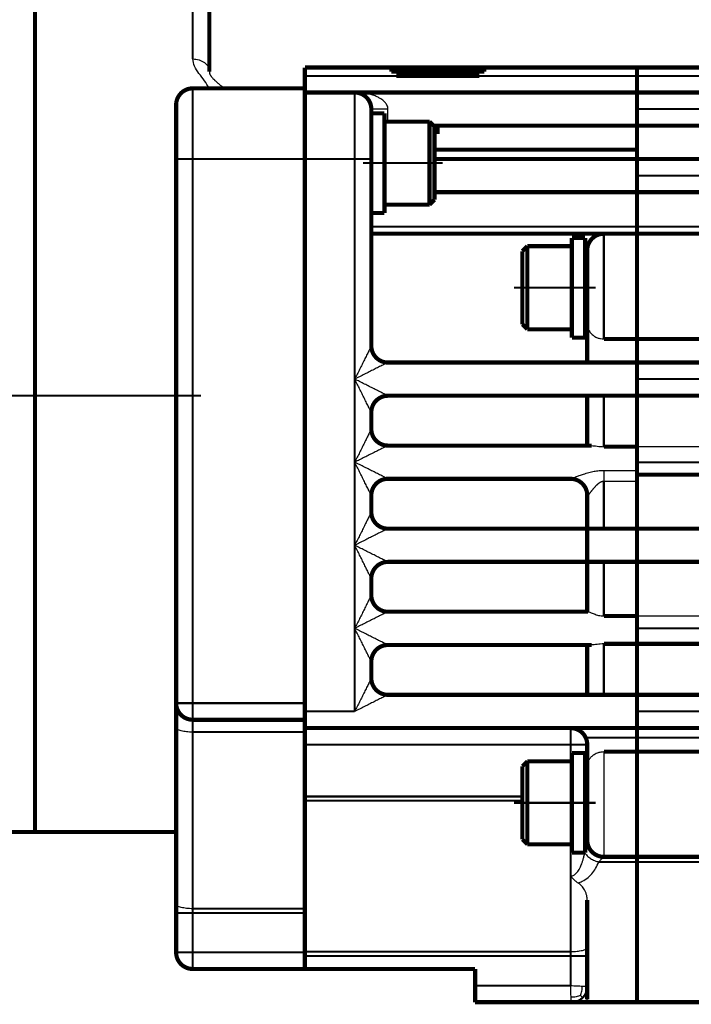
# Model space of a CAD drawing. Header units: inches. Extents: x -736 to 556, y -284 to 278.
# Tile 11 of 28: x -339 to -258, y -90 to 28. Entities that reach past the tile are written whole.
import ezdxf

# ---------------------------------------------------------------- set-up
doc = ezdxf.new("R2010")
doc.units = ezdxf.units.IN
doc.linetypes.add('DOT_CENTER', pattern=[14, 12, -1, 0, -1])
doc.layers.add('1', color=7, linetype='Continuous')

# ---------------------------------------------------------------- blocks, each defined once
blk = doc.blocks.new('Schraube_M_6x20_DIN_912_4_3_2__96', base_point=(-295.67, 5.75))
at = {"color": 7, "linetype": 'Continuous', "const_width": 0.5}
for points in [[(-289.99, 16), (-295.39, 16)], [(-295.39, 14), (-295.42, 14)], [(-295.39, 8), (-295.42, 8)], [(-289.99, 6), (-295.39, 6)]]:
    blk.add_lwpolyline(points, dxfattribs=at)
blk = doc.blocks.new('Schraube_M_6x20_DIN_912_4_3__97', base_point=(-295.67, 5.75))
at = {"color": 7, "linetype": 'Continuous', "const_width": 0.5}
for points in [[(-289.99, 16), (-295.39, 16)], [(-295.39, 14), (-295.39, 16)], [(-289.39, 15.4), (-289.99, 16)], [(-289.99, 6), (-289.99, 16)], [(-289.39, 6.6), (-289.39, 15.4)], [(-295.39, 14), (-295.42, 14)], [(-295.39, 8), (-295.39, 14)], [(-295.39, 8), (-295.42, 8)], [(-295.39, 6), (-295.39, 8)], [(-289.99, 6), (-295.39, 6)], [(-289.39, 6.6), (-289.99, 6)]]:
    blk.add_lwpolyline(points, dxfattribs=at)
at = {"layer": '1', "color": 2, "linetype": 'Continuous', "const_width": 0.25}
for points in [[(-295.39, 13.5), (-295.42, 13.5)], [(-295.39, 8.5), (-295.42, 8.5)]]:
    blk.add_lwpolyline(points, dxfattribs=at)
at = {"layer": '1', "color": 30, "linetype": 'DOT_CENTER', "const_width": 0.25}
blk.add_lwpolyline([(-288.39, 11), (-298, 11)], dxfattribs=at)
blk = doc.blocks.new('1933100008_Schnor_Scheibe_A_6_4_4_3__98', base_point=(-297.25, 4.75))
at = {"color": 7, "linetype": 'Continuous', "const_width": 0.5}
for points in [[(-295.42, 17), (-297, 17)], [(-295.42, 7.41), (-295.42, 17)], [(-295.42, 5), (-295.42, 7.41)], [(-295.42, 5), (-297, 5)]]:
    blk.add_lwpolyline(points, dxfattribs=at)
blk = doc.blocks.new('Motor_71_0_37_4_b14__99', base_point=(-554.75, -88.25))
at = {"color": 7, "linetype": 'Continuous', "const_width": 0.5}
for points in [[(-337.5, 35.5), (-337.5, 18)], [(-337.5, 18), (-337.5, -7.9)], [(-337.5, -7.9), (-337.5, -10)], [(-337.5, -10), (-337.5, -24)], [(-337.5, -24), (-337.5, -26.1)], [(-337.5, -26.1), (-337.5, -52)], [(-337.5, -52), (-337.5, -69.5)], [(-369.25, -69.5), (-337.5, -69.5)]]:
    blk.add_lwpolyline(points, dxfattribs=at)
at = {"layer": '1', "color": 30, "linetype": 'DOT_CENTER', "const_width": 0.25}
blk.add_lwpolyline([(-555.5, -17), (-317.5, -17)], dxfattribs=at)
blk = doc.blocks.new('Motor_71_0_37_4_b14_kpl__100', base_point=(-554.75, -88.25))
blk.add_blockref('Motor_71_0_37_4_b14__99', (-554.75, -88.25))
blk = doc.blocks.new('Schraube_M_6x16_DIN_912_2__101', base_point=(-317.43, -84.12))
at = {"color": 124, "linetype": 'Continuous', "const_width": 0.25}
blk.add_lwpolyline([(-311.91, -84), (-317.31, -84)], dxfattribs=at)
blk = doc.blocks.new('1933100008_Schnor_Scheibe_A_6_4_4_3_2__102', base_point=(-297.25, 4.75))
at = {"color": 7, "linetype": 'Continuous', "const_width": 0.5}
for points in [[(-297, 14), (-297, 17)], [(-295.42, 17), (-297, 17)], [(-297, 7.41), (-297, 8)], [(-297, 5.5), (-297, 7.41)], [(-297, 5), (-297, 5.5)], [(-295.42, 5), (-297, 5)]]:
    blk.add_lwpolyline(points, dxfattribs=at)
blk = doc.blocks.new('1400005010_05_Zwischenflansch_Bgr71_B14_klein__103', base_point=(-337.75, -86.25))
at = {"color": 7, "linetype": 'Continuous', "const_width": 0.5}
for points in [[(-337.5, 35.5), (-337.5, 18)], [(-316.5, 22), (-316.5, 33.5)], [(-316.5, 20), (-318.5, 20)], [(-314.48, 20), (-316.5, 20)], [(-305, 20), (-314.48, 20)], [(-305, 20), (-305, 19.5)], [(-305, 19.5), (-305, 11.5)], [(-337.5, 18), (-337.5, -7.9)], [(-320.5, 18), (-320.5, 11.5)], [(-320.5, -54), (-320.5, 11.5)], [(-305, -54), (-305, 11.5)], [(-337.5, -7.9), (-337.5, -10)], [(-337.5, -10), (-337.5, -24)], [(-337.5, -24), (-337.5, -26.1)], [(-337.5, -26.1), (-337.5, -52)], [(-337.5, -52), (-337.5, -69.5)], [(-320.5, -54), (-320.5, -56.96)], [(-305, -54), (-305, -55)], [(-305, -55), (-305, -56)], [(-320.5, -69.5), (-320.5, -56.96)], [(-305, -56), (-318.5, -56)], [(-305, -57), (-305, -56)], [(-305, -57.48), (-305, -57)], [(-305, -59), (-305, -57.48)], [(-305, -65.24), (-305, -59)], [(-305, -65.75), (-305, -65.24)], [(-305, -78.75), (-305, -65.75)], [(-320.5, -69.5), (-337.5, -69.5)], [(-320.5, -78.23), (-320.5, -69.5)], [(-320.5, -78.23), (-320.5, -79.26)], [(-320.5, -84), (-320.5, -79.26)], [(-305, -79.26), (-305, -78.75)], [(-305, -81), (-305, -79.26)], [(-305, -83.91), (-305, -81)], [(-305, -84), (-305, -83.91)], [(-305, -84), (-305, -84.42)], [(-305, -84.42), (-305, -86)], [(-305, -86), (-318.5, -86)]]:
    blk.add_lwpolyline(points, dxfattribs=at)
at = {"color": 124, "linetype": 'Continuous', "const_width": 0.25}
for points in [[(-318.5, 23.54), (-318.5, 35.5)], [(-318.5, 20), (-318.5, 11.5)], [(-318.5, 11.5), (-320.5, 11.5)], [(-318.5, -54), (-318.5, 11.5)], [(-305, 11.5), (-318.5, 11.5)], [(-318.5, -54), (-320.5, -54)], [(-305, -54), (-318.5, -54)], [(-318.5, -54), (-318.5, -56)], [(-318.5, -57.48), (-318.5, -56)], [(-305, -57.48), (-318.5, -57.48)], [(-318.5, -78.75), (-318.5, -57.48)], [(-318.5, -79.26), (-320.5, -79.26)], [(-305, -78.75), (-318.5, -78.75)], [(-318.5, -79.26), (-318.5, -78.75)], [(-305, -79.26), (-318.5, -79.26)], [(-318.5, -84), (-318.5, -79.26)], [(-318.5, -84), (-320.5, -84)], [(-318.5, -84), (-318.5, -86)], [(-317.31, -84), (-318.5, -84)], [(-311.91, -84), (-317.31, -84)], [(-305, -84), (-311.91, -84)]]:
    blk.add_lwpolyline(points, dxfattribs=at)
at = {"color": 7, "linetype": 'Continuous', "const_width": 0.5}
for points in [[(-318.5, 20, 0.414214), (-320.5, 18, 0.414214)], [(-320.5, -54, 0.414214), (-318.5, -56, 0.414214)], [(-320.5, -84, 0.414214), (-318.5, -86, 0.414214)]]:
    blk.add_lwpolyline(points, format="xyb", dxfattribs=at)
at = {"color": 124, "linetype": 'Continuous'}
for points, knots in [([(-318.5, 23.54), (-318.24, 23.52), (-317.73, 23.48), (-317.08, 23.14), (-316.6, 22.63), (-316.53, 22.21), (-316.5, 22)], [0, 0, 0, 0, 0.774345, 1.504485, 2.167095, 2.777462, 2.777462, 2.777462, 2.777462]), ([(-316.5, 20), (-316.69, 20.31), (-317.08, 20.93), (-317.74, 21.76), (-318.33, 22.6), (-318.45, 23.24), (-318.5, 23.54)], [0, 0, 0, 0, 1.088074, 2.184764, 3.201732, 4.115237, 4.115237, 4.115237, 4.115237]), ([(-318.5, -57.48), (-318.76, -57.48), (-319.23, -57.47), (-319.84, -57.35), (-320.32, -57.24), (-320.45, -57.04), (-320.5, -56.96)], [0, 0, 0, 0, 0.766378, 1.424858, 1.889787, 2.139625, 2.139625, 2.139625, 2.139625]), ([(-318.5, -78.75), (-318.76, -78.74), (-319.23, -78.73), (-319.84, -78.61), (-320.32, -78.51), (-320.45, -78.3), (-320.5, -78.23)], [0, 0, 0, 0, 0.766378, 1.424858, 1.889787, 2.139625, 2.139625, 2.139625, 2.139625])]:
    blk.add_open_spline(points, degree=3, knots=knots, dxfattribs=at)
at = {"color": 7, "linetype": 'Continuous'}
blk.add_open_spline([(-316.5, 22), (-316.5, 21.97), (-316.5, 21.92), (-316.49, 21.85), (-316.48, 21.8), (-316.47, 21.75), (-316.45, 21.7), (-316.42, 21.63), (-316.37, 21.55), (-316.31, 21.48), (-316.25, 21.39), (-316.17, 21.3), (-316.05, 21.17), (-315.93, 21.05), (-315.82, 20.94), (-315.71, 20.84), (-315.57, 20.71), (-315.41, 20.57), (-315.26, 20.45), (-315.14, 20.35), (-315.02, 20.26), (-314.92, 20.2), (-314.83, 20.14), (-314.75, 20.1), (-314.68, 20.06), (-314.62, 20.04), (-314.57, 20.02), (-314.53, 20.01), (-314.51, 20), (-314.49, 20), (-314.48, 20)], degree=3, knots=[0, 0, 0, 0, 0.082231, 0.164327, 0.19839, 0.238351, 0.311286, 0.370359, 0.451778, 0.594824, 0.661868, 0.781633, 0.957439, 1.192764, 1.281691, 1.43407, 1.63264, 1.860235, 2.057321, 2.21342, 2.348238, 2.474923, 2.572649, 2.673299, 2.743426, 2.823477, 2.860917, 2.910193, 2.923051, 2.948933, 2.948933, 2.948933, 2.948933], dxfattribs=at)
blk = doc.blocks.new('1402005010_R4_Motoranbau_Bgr71_B14_klein_3__104', base_point=(-554.75, -88.25))
for name, p in [('Motor_71_0_37_4_b14_kpl__100', (-554.75, -88.25)), ('1400005010_05_Zwischenflansch_Bgr71_B14_klein__103', (-337.75, -86.25)), ('1933100008_Schnor_Scheibe_A_6_4_4_3__98', (-297.25, 4.75)), ('1933100008_Schnor_Scheibe_A_6_4_4_3_2__102', (-297.25, 4.75)), ('Schraube_M_6x20_DIN_912_4_3__97', (-295.67, 5.75)), ('Schraube_M_6x20_DIN_912_4_3_2__96', (-295.67, 5.75)), ('Schraube_M_6x16_DIN_912_2__101', (-317.43, -84.12))]:
    blk.add_blockref(name, p)
blk = doc.blocks.new('1933100008_Schnor_Scheibe_A_6_4_3__105', base_point=(-273.1, -10.25))
at = {"color": 7, "linetype": 'Continuous', "const_width": 0.5}
for points in [[(-272.85, 2), (-272.85, -4)], [(-272.85, 2), (-271.25, 2)], [(-271.25, 2), (-271.25, -4)], [(-272.85, -4), (-272.85, -10)], [(-271.25, -4), (-271.25, -10)], [(-272.85, -10), (-271.25, -10)]]:
    blk.add_lwpolyline(points, dxfattribs=at)
at = {"layer": '1', "color": 30, "linetype": 'DOT_CENTER', "const_width": 0.25}
blk.add_lwpolyline([(-279.81, -4), (-270, -4)], dxfattribs=at)
blk = doc.blocks.new('1933100008_Schnor_Scheibe_A_6_4_4__106', base_point=(-273.1, -72.25))
at = {"color": 7, "linetype": 'Continuous', "const_width": 0.5}
for points in [[(-272.85, -60), (-271.25, -60)], [(-272.85, -60), (-272.85, -66)], [(-271.25, -60), (-271.25, -66)], [(-272.85, -66), (-272.85, -72)], [(-271.25, -66), (-271.25, -72)], [(-272.85, -72), (-271.25, -72)]]:
    blk.add_lwpolyline(points, dxfattribs=at)
at = {"layer": '1', "color": 30, "linetype": 'DOT_CENTER', "const_width": 0.25}
blk.add_lwpolyline([(-279.81, -66), (-270, -66)], dxfattribs=at)
blk = doc.blocks.new('Schraube_M_6x20_DIN_912_3__107', base_point=(-279.06, -9.25))
at = {"color": 7, "linetype": 'Continuous', "const_width": 0.5}
for points in [[(-278.81, 0.4), (-278.21, 1)], [(-278.21, 1), (-272.85, 1)], [(-278.21, 1), (-278.21, -9)], [(-278.81, 0.4), (-278.81, -8.4)], [(-271.25, -1), (-271, -1)], [(-271.25, -7), (-271, -7)], [(-278.81, -8.4), (-278.21, -9)], [(-278.21, -9), (-272.85, -9)]]:
    blk.add_lwpolyline(points, dxfattribs=at)
at = {"layer": '1', "color": 2, "linetype": 'Continuous', "const_width": 0.25}
for points in [[(-271.25, -1.5), (-271, -1.5)], [(-271.25, -6.5), (-271, -6.5)]]:
    blk.add_lwpolyline(points, dxfattribs=at)
blk = doc.blocks.new('Schraube_M_6x20_DIN_912_4__108', base_point=(-279.06, -71.25))
at = {"color": 7, "linetype": 'Continuous', "const_width": 0.5}
for points in [[(-278.81, -61.6), (-278.21, -61)], [(-278.81, -61.6), (-278.81, -70.4)], [(-278.21, -61), (-278.21, -71)], [(-278.21, -61), (-272.85, -61)], [(-271.25, -63), (-271, -63)], [(-271.25, -69), (-271, -69)], [(-278.81, -70.4), (-278.21, -71)], [(-278.21, -71), (-272.85, -71)]]:
    blk.add_lwpolyline(points, dxfattribs=at)
at = {"layer": '1', "color": 2, "linetype": 'Continuous', "const_width": 0.25}
for points in [[(-271.25, -63.5), (-271, -63.5)], [(-271.25, -68.5), (-271, -68.5)]]:
    blk.add_lwpolyline(points, dxfattribs=at)
blk = doc.blocks.new('1932007002_Verschlussschraube_M10_1_DIN906_2__109', base_point=(-294.25, 21.25))
at = {"color": 7, "linetype": 'Continuous', "const_width": 0.5}
for points in [[(-289, 21.5), (-294, 21.5)], [(-293.5, 22), (-289, 22)], [(-289, 22), (-288.67, 22)], [(-288.63, 21.5), (-289, 21.5)], [(-288.67, 22), (-284.5, 22)], [(-284, 21.5), (-288.63, 21.5)]]:
    blk.add_lwpolyline(points, dxfattribs=at)
blk = doc.blocks.new('1400001010_05_R4_Gehäuse_Antrieb_B3__113', base_point=(-305.25, -90.25))
at = {"color": 7, "linetype": 'Continuous', "const_width": 0.5}
for points in [[(-305, 22.5), (-294.59, 22.5)], [(-305, 21.5), (-305, 22.5)], [(-294.59, 22.5), (-283.41, 22.5)], [(-294.59, 22), (-294.59, 22.5)], [(-283.41, 22.5), (-265, 22.5)], [(-283.41, 22), (-283.41, 22.5)], [(-265, 21.5), (-265, 22.5)], [(-305, 20), (-305, 21.5)], [(-294.59, 22), (-293.5, 22)], [(-289, 21.5), (-294, 21.5)], [(-293.5, 22), (-289, 22)], [(-289, 22), (-288.67, 22)], [(-288.63, 21.5), (-289, 21.5)], [(-288.67, 22), (-284.5, 22)], [(-284, 21.5), (-288.63, 21.5)], [(-284.5, 22), (-283.41, 22)], [(-265, 21.5), (-265, 19.5)], [(-305, 20), (-305, 19.5)], [(-299, 19.5), (-305, 19.5)], [(-305, 19.5), (-305, 11.5)], [(-299, 19.5), (-265, 19.5)], [(-265, 19.5), (-265, 17.5)], [(-297, 17.5), (-297, 17)], [(-297, 14), (-297, 17)], [(-265, 17.5), (-265, 15.5)], [(-289.49, 15.5), (-289, 15.5)], [(-289, 14.5), (-289, 15.5)], [(-289, 15.5), (-265, 15.5)], [(-265, 15), (-265, 15.5)], [(-297, 14), (-297, 11.5)], [(-265, 12.63), (-265, 15)], [(-265, 12.63), (-289.39, 12.63)], [(-265, 12.63), (-265, 11.5)], [(-305, -54), (-305, 11.5)], [(-297, 8), (-297, 11.5)], [(-289.39, 11.5), (-265, 11.5)], [(-265, 11.5), (-265, 9.5)], [(-265, 9.5), (-265, 7.5)], [(-297, 7.41), (-297, 8)], [(-297, 5.5), (-297, 7.41)], [(-289.39, 7.5), (-265, 7.5)], [(-265, 7.5), (-265, 3.34)], [(-297, 5), (-297, 5.5)], [(-297, 3.34), (-297, 5)], [(-297, 2.5), (-297, 3.34)], [(-265, 3.34), (-265, 2.5)], [(-269, 2.5), (-297, 2.5)], [(-297, -11), (-297, 2.5)], [(-265, 2.5), (-269, 2.5)], [(-265, 2.5), (-265, -10.16)], [(-271, 0.5), (-271, -8.36)], [(-271, -8.36), (-271, -13)], [(-265, -10.16), (-269, -10.16)], [(-265, -10.16), (-265, -13)], [(-271, -13), (-295, -13)], [(-265, -13), (-271, -13)], [(-265, -13), (-265, -15)], [(-265, -15), (-265, -17)], [(-271, -17), (-295, -17)], [(-269, -17), (-271, -17)], [(-271, -17), (-271, -23)], [(-265, -17), (-269, -17)], [(-265, -17), (-265, -23.13)], [(-297, -21), (-297, -19)], [(-271, -23), (-295, -23)], [(-270.48, -23), (-271, -23)], [(-265, -23.13), (-269, -23.13)], [(-265, -25), (-265, -23.13)], [(-265, -26.02), (-265, -25)], [(-265, -26.02), (-265, -26.49)], [(-272.98, -27), (-295, -27)], [(-265, -26.49), (-265, -27.32)], [(-265, -27.32), (-265, -33)], [(-297, -31), (-297, -29)], [(-271, -29), (-271, -33)], [(-271, -33), (-295, -33)], [(-271, -37), (-271, -33)], [(-269, -33), (-271, -33)], [(-265, -33), (-269, -33)], [(-265, -37), (-265, -33)], [(-271, -37), (-295, -37)], [(-269, -37), (-271, -37)], [(-271, -37), (-271, -43)], [(-265, -37), (-269, -37)], [(-265, -37), (-265, -43.51)], [(-297, -41), (-297, -39)], [(-271, -43), (-295, -43)], [(-270.91, -43), (-271, -43)], [(-265, -43.51), (-269, -43.51)], [(-265, -45), (-265, -43.51)], [(-265, -46.87), (-265, -45)], [(-271, -47), (-295, -47)], [(-270.48, -47), (-271, -47)], [(-271, -47), (-271, -53)], [(-265, -46.87), (-269, -46.87)], [(-265, -46.87), (-265, -53)], [(-297, -51), (-297, -49)], [(-271, -53), (-295, -53)], [(-269, -53), (-271, -53)], [(-265, -53), (-269, -53)], [(-265, -55), (-265, -53)], [(-305, -54), (-305, -55)], [(-305, -55), (-305, -56)], [(-265, -57), (-265, -55)], [(-305, -57), (-305, -56)], [(-273, -57), (-305, -57)], [(-305, -57.48), (-305, -57)], [(-265, -57), (-273, -57)], [(-265, -57), (-265, -58.16)], [(-305, -59), (-305, -57.48)], [(-265, -58.16), (-265, -59.84)], [(-305, -65.24), (-305, -59)], [(-271, -59), (-271, -61.64)], [(-265, -59.84), (-269, -59.84)], [(-265, -59.84), (-265, -72.5)], [(-271, -61.64), (-271, -70.52)], [(-305, -65.75), (-305, -65.24)], [(-305, -78.75), (-305, -65.75)], [(-265, -72.5), (-269, -72.5)], [(-265, -72.5), (-265, -73.11)], [(-265, -73.11), (-265, -85)], [(-271, -77.71), (-271, -83.39)], [(-305, -79.26), (-305, -78.75)], [(-305, -81), (-305, -79.26)], [(-305, -83.91), (-305, -81)], [(-305, -84), (-305, -83.91)], [(-305, -84), (-305, -84.42)], [(-271, -83.39), (-271, -84.42)], [(-305, -84.42), (-305, -86)], [(-271, -88.11), (-271, -84.42)], [(-265, -85), (-265, -90)], [(-305, -86), (-284.5, -86)], [(-284.5, -88), (-284.5, -86)], [(-284.5, -88), (-284.5, -90)], [(-271, -89.64), (-271, -88.11)], [(-272.88, -90), (-284.5, -90)], [(-271, -90), (-272.88, -90)], [(-265, -90), (-271, -90)]]:
    blk.add_lwpolyline(points, dxfattribs=at)
at = {"color": 124, "linetype": 'Continuous', "const_width": 0.25}
for points in [[(-294, 21.5), (-305, 21.5)], [(-265, 21.5), (-284, 21.5)], [(-299, 19.5), (-299, 11.5)], [(-299, 11.5), (-305, 11.5)], [(-299, -15), (-299, 11.5)], [(-297, 11.5), (-299, 11.5)], [(-265, 3.34), (-297, 3.34)], [(-269, 2.5), (-269, -10.16)], [(-299, -25), (-299, -15)], [(-269, -17), (-269, -23.13)], [(-299, -35), (-299, -25)], [(-269, -27.32), (-269, -33)], [(-299, -45), (-299, -35)], [(-269, -37), (-269, -43.51)], [(-299, -55), (-299, -45)], [(-269, -46.87), (-269, -53)], [(-299, -55), (-305, -55)], [(-273, -57), (-273, -59)], [(-265, -58.16), (-271.18, -58.16)], [(-273, -59), (-305, -59)], [(-271, -59), (-273, -59)], [(-273, -59), (-273, -61)], [(-278.81, -65.24), (-305, -65.24)], [(-278.81, -65.75), (-305, -65.75)], [(-273, -71), (-273, -74.8)], [(-265, -73.11), (-269.6, -73.11)], [(-273, -74.8), (-273, -83.91)], [(-273, -83.91), (-305, -83.91)], [(-273, -83.91), (-273, -84.42)], [(-273, -84.42), (-305, -84.42)], [(-271, -84.42), (-273, -84.42)], [(-273, -88), (-273, -84.42)], [(-273, -88), (-284.5, -88)]]:
    blk.add_lwpolyline(points, dxfattribs=at)
at = {"color": 7, "linetype": 'Continuous', "const_width": 0.5}
for points in [[(-297, 17.5, 0.414214), (-299, 19.5, 0.414214)], [(-295.39, 15.46, 0.003829), (-295.42, 15.46, 0.003829)], [(-295.39, 7.46, 0.003829), (-295.42, 7.46, 0.003829)], [(-269, 2.5, 0.414214), (-271, 0.5, 0.414214)], [(-297, -11, 0.414214), (-295, -13, 0.414214)], [(-295, -17, 0.414214), (-297, -19, 0.414214)], [(-297, -21, 0.414214), (-295, -23, 0.414214)], [(-295, -27, 0.414214), (-297, -29, 0.414214)], [(-272.98, -27, 0.001794), (-273, -27, 0.001794)], [(-271, -29, 0.412113), (-272.98, -27, 0.412113)], [(-297, -31, 0.414214), (-295, -33, 0.414214)], [(-295, -37, 0.414214), (-297, -39, 0.414214)], [(-297, -41, 0.414214), (-295, -43, 0.414214)], [(-295, -47, 0.414214), (-297, -49, 0.414214)], [(-297, -51, 0.414214), (-295, -53, 0.414214)], [(-271.18, -58.16, 0.291942), (-273, -57, 0.291942)], [(-271, -59, 0.109081), (-271.18, -58.16, 0.109081)], [(-271, -70.5, 0.002122), (-271, -70.52, 0.002122)], [(-271, -70.52, 0.411729), (-269, -72.5, 0.411729)]]:
    blk.add_lwpolyline(points, format="xyb", dxfattribs=at)
at = {"color": 124, "linetype": 'Continuous', "const_width": 0.25}
for points in [[(-271, -29, 0.164008), (-270.99, -29.02, 0.164008)], [(-271.55, -89.45, 0.198912), (-271, -88.11, 0.198912)], [(-272.88, -90, 0.198912), (-271.55, -89.45, 0.198912)]]:
    blk.add_lwpolyline(points, format="xyb", dxfattribs=at)
at = {"color": 124, "linetype": 'Continuous'}
for points, knots in [([(-295, 17.5), (-295, 17.52), (-295, 17.58), (-295.01, 17.7), (-295.06, 17.89), (-295.19, 18.13), (-295.38, 18.37), (-295.61, 18.57), (-295.87, 18.75), (-296.22, 18.95), (-296.67, 19.14), (-297.18, 19.29), (-297.67, 19.39), (-298.11, 19.45), (-298.49, 19.49), (-298.78, 19.5), (-298.94, 19.5), (-299, 19.5)], [0, 0, 0, 0, 0.072534, 0.157061, 0.365277, 0.650223, 0.980808, 1.271111, 1.546556, 1.94645, 2.476521, 3.015474, 3.520711, 3.975523, 4.361015, 4.656802, 4.841475, 4.841475, 4.841475, 4.841475]), ([(-295, 17.5), (-295.12, 17.5), (-295.37, 17.5), (-295.74, 17.5), (-296.08, 17.5), (-296.39, 17.5), (-296.65, 17.5), (-296.82, 17.5), (-296.93, 17.5), (-296.98, 17.5), (-297, 17.5)], [0, 0, 0, 0, 0.374731, 0.736189, 1.098019, 1.414213, 1.671632, 1.859577, 1.929788, 2, 2, 2, 2]), ([(-295, 16), (-295, 16.01), (-295, 16.04), (-295, 16.17), (-295, 16.4), (-295, 16.74), (-295, 17.11), (-295, 17.37), (-295, 17.5)], [0, 0, 0, 0, 0.042377, 0.086256, 0.389114, 0.734586, 1.109794, 1.5, 1.5, 1.5, 1.5]), ([(-297, -11), (-297, -11), (-297, -11.01), (-297.01, -11.02), (-297.02, -11.04), (-297.04, -11.08), (-297.07, -11.13), (-297.1, -11.2), (-297.14, -11.29), (-297.19, -11.39), (-297.25, -11.5), (-297.33, -11.66), (-297.43, -11.87), (-297.56, -12.13), (-297.7, -12.4), (-297.88, -12.77), (-298.12, -13.25), (-298.41, -13.83), (-298.7, -14.41), (-298.9, -14.8), (-299, -15)], [0, 0, 0, 0, 0.00687, 0.013741, 0.043631, 0.088416, 0.146186, 0.215035, 0.317714, 0.432045, 0.555881, 0.687074, 0.964809, 1.257441, 1.56142, 1.873194, 2.509289, 3.157016, 3.812568, 4.472136, 4.472136, 4.472136, 4.472136]), ([(-295, -13), (-295, -13), (-295, -13), (-295.02, -13.01), (-295.04, -13.02), (-295.08, -13.04), (-295.13, -13.07), (-295.2, -13.1), (-295.29, -13.14), (-295.39, -13.19), (-295.5, -13.25), (-295.66, -13.33), (-295.87, -13.43), (-296.13, -13.56), (-296.4, -13.7), (-296.77, -13.89), (-297.25, -14.12), (-297.82, -14.41), (-298.41, -14.71), (-298.8, -14.9), (-299, -15)], [0, 0, 0, 0, 0.00687, 0.013741, 0.043631, 0.088416, 0.146186, 0.215035, 0.317714, 0.432045, 0.555881, 0.687074, 0.964809, 1.257441, 1.56142, 1.873194, 2.509289, 3.157016, 3.812568, 4.472136, 4.472136, 4.472136, 4.472136]), ([(-295, -17), (-295, -17), (-295, -17), (-295.02, -16.99), (-295.04, -16.98), (-295.08, -16.96), (-295.13, -16.93), (-295.2, -16.9), (-295.29, -16.86), (-295.39, -16.81), (-295.5, -16.75), (-295.66, -16.67), (-295.87, -16.57), (-296.13, -16.44), (-296.4, -16.3), (-296.77, -16.11), (-297.25, -15.88), (-297.82, -15.59), (-298.41, -15.29), (-298.8, -15.1), (-299, -15)], [0, 0, 0, 0, 0.00687, 0.013741, 0.043631, 0.088416, 0.146186, 0.215035, 0.317714, 0.432045, 0.555881, 0.687074, 0.964809, 1.257441, 1.56142, 1.873194, 2.509289, 3.157016, 3.812568, 4.472136, 4.472136, 4.472136, 4.472136]), ([(-297, -19), (-297, -19), (-297, -18.99), (-297.01, -18.98), (-297.02, -18.96), (-297.04, -18.92), (-297.07, -18.87), (-297.1, -18.8), (-297.14, -18.71), (-297.19, -18.61), (-297.25, -18.5), (-297.33, -18.34), (-297.43, -18.13), (-297.56, -17.87), (-297.7, -17.6), (-297.88, -17.23), (-298.12, -16.75), (-298.41, -16.17), (-298.7, -15.59), (-298.9, -15.2), (-299, -15)], [0, 0, 0, 0, 0.00687, 0.013741, 0.043632, 0.088416, 0.146186, 0.215035, 0.317714, 0.432045, 0.555881, 0.687074, 0.964809, 1.257441, 1.56142, 1.873195, 2.509289, 3.157016, 3.812568, 4.472136, 4.472136, 4.472136, 4.472136]), ([(-297, -21), (-297, -21), (-297, -21.01), (-297.01, -21.02), (-297.02, -21.04), (-297.04, -21.08), (-297.07, -21.13), (-297.1, -21.2), (-297.14, -21.29), (-297.19, -21.39), (-297.25, -21.5), (-297.33, -21.66), (-297.43, -21.87), (-297.56, -22.13), (-297.7, -22.4), (-297.88, -22.77), (-298.12, -23.25), (-298.41, -23.83), (-298.7, -24.41), (-298.9, -24.8), (-299, -25)], [0, 0, 0, 0, 0.00687, 0.013741, 0.043631, 0.088416, 0.146186, 0.215035, 0.317714, 0.432045, 0.555881, 0.687074, 0.964809, 1.257441, 1.56142, 1.873194, 2.509289, 3.157016, 3.812568, 4.472136, 4.472136, 4.472136, 4.472136]), ([(-295, -23), (-295, -23), (-295, -23), (-295.02, -23.01), (-295.04, -23.02), (-295.08, -23.04), (-295.13, -23.07), (-295.2, -23.1), (-295.29, -23.14), (-295.39, -23.19), (-295.5, -23.25), (-295.66, -23.33), (-295.87, -23.43), (-296.13, -23.56), (-296.4, -23.7), (-296.77, -23.89), (-297.25, -24.12), (-297.82, -24.41), (-298.41, -24.71), (-298.8, -24.9), (-299, -25)], [0, 0, 0, 0, 0.00687, 0.013741, 0.043631, 0.088416, 0.146186, 0.215035, 0.317714, 0.432045, 0.555881, 0.687074, 0.964809, 1.257441, 1.56142, 1.873194, 2.509289, 3.157016, 3.812568, 4.472136, 4.472136, 4.472136, 4.472136]), ([(-295, -27), (-295, -27), (-295, -27), (-295.02, -26.99), (-295.04, -26.98), (-295.08, -26.96), (-295.13, -26.93), (-295.2, -26.9), (-295.29, -26.86), (-295.39, -26.81), (-295.5, -26.75), (-295.66, -26.67), (-295.87, -26.57), (-296.13, -26.44), (-296.4, -26.3), (-296.77, -26.11), (-297.25, -25.88), (-297.82, -25.59), (-298.41, -25.29), (-298.8, -25.1), (-299, -25)], [0, 0, 0, 0, 0.00687, 0.013741, 0.043631, 0.088416, 0.146186, 0.215035, 0.317714, 0.432045, 0.555881, 0.687074, 0.964809, 1.257441, 1.56142, 1.873194, 2.509289, 3.157016, 3.812568, 4.472136, 4.472136, 4.472136, 4.472136]), ([(-297, -29), (-297, -29), (-297, -28.99), (-297.01, -28.98), (-297.02, -28.96), (-297.04, -28.92), (-297.07, -28.87), (-297.1, -28.8), (-297.14, -28.71), (-297.19, -28.61), (-297.25, -28.5), (-297.33, -28.34), (-297.43, -28.13), (-297.56, -27.87), (-297.7, -27.6), (-297.88, -27.23), (-298.12, -26.75), (-298.41, -26.17), (-298.7, -25.59), (-298.9, -25.2), (-299, -25)], [0, 0, 0, 0, 0.00687, 0.013741, 0.043631, 0.088416, 0.146186, 0.215035, 0.317714, 0.432045, 0.555881, 0.687074, 0.964809, 1.257441, 1.56142, 1.873194, 2.509289, 3.157016, 3.812568, 4.472136, 4.472136, 4.472136, 4.472136]), ([(-269, -26.02), (-269.19, -26.03), (-269.59, -26.04), (-270.2, -26.13), (-270.83, -26.28), (-271.44, -26.46), (-271.97, -26.65), (-272.37, -26.79), (-272.65, -26.9), (-272.82, -26.95), (-272.92, -26.99), (-272.97, -27), (-272.98, -27)], [0, 0, 0, 0, 0.585114, 1.191376, 1.838473, 2.544554, 3.077516, 3.541317, 3.796863, 3.988683, 4.07011, 4.126508, 4.126508, 4.126508, 4.126508]), ([(-265, -26.02), (-265.64, -26.02), (-266.93, -26.02), (-268.24, -26.02), (-268.93, -26.02), (-268.98, -26.02), (-269, -26.02)], [0, 0, 0, 0, 1.933773, 3.867547, 3.933779, 4.000013, 4.000013, 4.000013, 4.000013]), ([(-269, -26.02), (-269, -26.07), (-269, -26.17), (-269, -26.32), (-269, -26.48), (-269, -26.65), (-269, -26.82), (-269, -26.98), (-269, -27.15), (-269, -27.26), (-269, -27.32)], [0, 0, 0, 0, 0.146742, 0.301211, 0.46194, 0.627281, 0.795463, 0.964654, 1.133023, 1.298815, 1.298815, 1.298815, 1.298815]), ([(-272.98, -27), (-272.86, -27.01), (-272.61, -27.02), (-272.24, -27.13), (-271.88, -27.32), (-271.56, -27.58), (-271.3, -27.91), (-271.12, -28.27), (-271.01, -28.64), (-271, -28.9), (-270.99, -29.02)], [0, 0, 0, 0, 0.366069, 0.754362, 1.159251, 1.573089, 1.98723, 2.392954, 2.78242, 3.149771, 3.149771, 3.149771, 3.149771]), ([(-269, -27.32), (-269.02, -27.32), (-269.05, -27.32), (-269.11, -27.33), (-269.16, -27.33), (-269.22, -27.35), (-269.28, -27.37), (-269.35, -27.39), (-269.41, -27.42), (-269.48, -27.46), (-269.54, -27.5), (-269.61, -27.54), (-269.68, -27.6), (-269.75, -27.65), (-269.82, -27.71), (-269.89, -27.78), (-269.96, -27.85), (-270.03, -27.92), (-270.1, -28), (-270.17, -28.08), (-270.24, -28.16), (-270.31, -28.24), (-270.37, -28.32), (-270.44, -28.39), (-270.5, -28.47), (-270.56, -28.54), (-270.61, -28.61), (-270.66, -28.68), (-270.71, -28.74), (-270.75, -28.79), (-270.78, -28.83), (-270.81, -28.87), (-270.84, -28.9), (-270.87, -28.93), (-270.89, -28.96), (-270.91, -28.98), (-270.93, -29), (-270.95, -29.01), (-270.96, -29.02), (-270.97, -29.02), (-270.98, -29.03), (-270.99, -29.02), (-270.99, -29.02), (-270.99, -29.02), (-270.99, -29.02)], [0, 0, 0, 0, 0.054272, 0.109517, 0.166071, 0.224274, 0.290798, 0.359395, 0.430443, 0.504285, 0.58123, 0.661557, 0.745513, 0.837284, 0.931798, 1.028945, 1.128589, 1.230564, 1.334688, 1.440758, 1.54856, 1.65115, 1.752559, 1.852151, 1.949286, 2.043319, 2.133601, 2.219481, 2.300309, 2.356629, 2.409441, 2.45848, 2.503489, 2.544215, 2.580414, 2.609338, 2.633687, 2.65365, 2.669486, 2.681609, 2.690798, 2.698586, 2.700094, 2.702719, 2.702719, 2.702719, 2.702719]), ([(-265, -27.32), (-265.64, -27.32), (-266.93, -27.32), (-268.24, -27.32), (-268.93, -27.32), (-268.98, -27.32), (-269, -27.32)], [0, 0, 0, 0, 1.933773, 3.867547, 3.933774, 4, 4, 4, 4]), ([(-297, -31), (-297, -31), (-297, -31.01), (-297.01, -31.02), (-297.02, -31.04), (-297.04, -31.08), (-297.07, -31.13), (-297.1, -31.2), (-297.14, -31.29), (-297.19, -31.39), (-297.25, -31.5), (-297.33, -31.66), (-297.43, -31.87), (-297.56, -32.13), (-297.7, -32.4), (-297.88, -32.77), (-298.12, -33.25), (-298.41, -33.83), (-298.7, -34.41), (-298.9, -34.8), (-299, -35)], [0, 0, 0, 0, 0.00687, 0.013741, 0.043632, 0.088416, 0.146186, 0.215035, 0.317714, 0.432045, 0.555881, 0.687074, 0.964809, 1.257441, 1.56142, 1.873195, 2.509289, 3.157016, 3.812568, 4.472136, 4.472136, 4.472136, 4.472136]), ([(-295, -33), (-295, -33), (-295, -33), (-295.02, -33.01), (-295.04, -33.02), (-295.08, -33.04), (-295.13, -33.07), (-295.2, -33.1), (-295.29, -33.14), (-295.39, -33.19), (-295.5, -33.25), (-295.66, -33.33), (-295.87, -33.43), (-296.13, -33.56), (-296.4, -33.7), (-296.77, -33.89), (-297.25, -34.12), (-297.82, -34.41), (-298.41, -34.71), (-298.8, -34.9), (-299, -35)], [0, 0, 0, 0, 0.00687, 0.013741, 0.043631, 0.088416, 0.146186, 0.215035, 0.317714, 0.432045, 0.555881, 0.687074, 0.964809, 1.257441, 1.56142, 1.873194, 2.509289, 3.157016, 3.812568, 4.472136, 4.472136, 4.472136, 4.472136]), ([(-295, -37), (-295, -37), (-295, -37), (-295.02, -36.99), (-295.04, -36.98), (-295.08, -36.96), (-295.13, -36.93), (-295.2, -36.9), (-295.29, -36.86), (-295.39, -36.81), (-295.5, -36.75), (-295.66, -36.67), (-295.87, -36.57), (-296.13, -36.44), (-296.4, -36.3), (-296.77, -36.11), (-297.25, -35.88), (-297.82, -35.59), (-298.41, -35.29), (-298.8, -35.1), (-299, -35)], [0, 0, 0, 0, 0.00687, 0.013741, 0.043631, 0.088416, 0.146186, 0.215035, 0.317714, 0.432045, 0.555881, 0.687074, 0.964809, 1.257441, 1.56142, 1.873194, 2.509289, 3.157016, 3.812568, 4.472136, 4.472136, 4.472136, 4.472136]), ([(-297, -39), (-297, -39), (-297, -38.99), (-297.01, -38.98), (-297.02, -38.96), (-297.04, -38.92), (-297.07, -38.87), (-297.1, -38.8), (-297.14, -38.71), (-297.19, -38.61), (-297.25, -38.5), (-297.33, -38.34), (-297.43, -38.13), (-297.56, -37.87), (-297.7, -37.6), (-297.88, -37.23), (-298.12, -36.75), (-298.41, -36.17), (-298.7, -35.59), (-298.9, -35.2), (-299, -35)], [0, 0, 0, 0, 0.00687, 0.013741, 0.043631, 0.088416, 0.146186, 0.215035, 0.317714, 0.432045, 0.555881, 0.687074, 0.964809, 1.257441, 1.56142, 1.873194, 2.509289, 3.157016, 3.812568, 4.472136, 4.472136, 4.472136, 4.472136]), ([(-297, -41), (-297, -41), (-297, -41.01), (-297.01, -41.02), (-297.02, -41.04), (-297.04, -41.08), (-297.07, -41.13), (-297.1, -41.2), (-297.14, -41.29), (-297.19, -41.39), (-297.25, -41.5), (-297.33, -41.66), (-297.43, -41.87), (-297.56, -42.13), (-297.7, -42.4), (-297.88, -42.77), (-298.12, -43.25), (-298.41, -43.83), (-298.7, -44.41), (-298.9, -44.8), (-299, -45)], [0, 0, 0, 0, 0.00687, 0.013741, 0.043632, 0.088416, 0.146186, 0.215035, 0.317714, 0.432045, 0.555881, 0.687074, 0.964809, 1.257441, 1.56142, 1.873195, 2.509289, 3.157016, 3.812568, 4.472136, 4.472136, 4.472136, 4.472136]), ([(-295, -43), (-295, -43), (-295, -43), (-295.02, -43.01), (-295.04, -43.02), (-295.08, -43.04), (-295.13, -43.07), (-295.2, -43.1), (-295.29, -43.14), (-295.39, -43.19), (-295.5, -43.25), (-295.66, -43.33), (-295.87, -43.43), (-296.13, -43.56), (-296.4, -43.7), (-296.77, -43.89), (-297.25, -44.12), (-297.82, -44.41), (-298.41, -44.71), (-298.8, -44.9), (-299, -45)], [0, 0, 0, 0, 0.00687, 0.013741, 0.043631, 0.088416, 0.146186, 0.215035, 0.317714, 0.432045, 0.555881, 0.687074, 0.964809, 1.257441, 1.56142, 1.873194, 2.509289, 3.157016, 3.812568, 4.472136, 4.472136, 4.472136, 4.472136]), ([(-297, -49), (-297, -49), (-297, -48.99), (-297.01, -48.98), (-297.02, -48.96), (-297.04, -48.92), (-297.07, -48.87), (-297.1, -48.8), (-297.14, -48.71), (-297.19, -48.61), (-297.25, -48.5), (-297.33, -48.34), (-297.43, -48.13), (-297.56, -47.87), (-297.7, -47.6), (-297.88, -47.23), (-298.12, -46.75), (-298.41, -46.17), (-298.7, -45.59), (-298.9, -45.2), (-299, -45)], [0, 0, 0, 0, 0.00687, 0.013741, 0.043631, 0.088416, 0.146186, 0.215035, 0.317714, 0.432045, 0.555881, 0.687074, 0.964809, 1.257441, 1.56142, 1.873194, 2.509289, 3.157016, 3.812568, 4.472136, 4.472136, 4.472136, 4.472136]), ([(-295, -47), (-295, -47), (-295, -47), (-295.02, -46.99), (-295.04, -46.98), (-295.08, -46.96), (-295.13, -46.93), (-295.2, -46.9), (-295.29, -46.86), (-295.39, -46.81), (-295.5, -46.75), (-295.66, -46.67), (-295.87, -46.57), (-296.13, -46.44), (-296.4, -46.3), (-296.77, -46.11), (-297.25, -45.88), (-297.82, -45.59), (-298.41, -45.29), (-298.8, -45.1), (-299, -45)], [0, 0, 0, 0, 0.00687, 0.013741, 0.043631, 0.088416, 0.146186, 0.215035, 0.317714, 0.432045, 0.555881, 0.687074, 0.964809, 1.257441, 1.56142, 1.873194, 2.509289, 3.157016, 3.812568, 4.472136, 4.472136, 4.472136, 4.472136]), ([(-297, -51), (-297, -51), (-297, -51.01), (-297.01, -51.02), (-297.02, -51.04), (-297.04, -51.08), (-297.07, -51.13), (-297.1, -51.2), (-297.14, -51.29), (-297.19, -51.39), (-297.25, -51.5), (-297.33, -51.66), (-297.43, -51.87), (-297.56, -52.13), (-297.7, -52.4), (-297.88, -52.77), (-298.12, -53.25), (-298.41, -53.83), (-298.7, -54.41), (-298.9, -54.8), (-299, -55)], [0, 0, 0, 0, 0.00687, 0.013741, 0.043631, 0.088416, 0.146186, 0.215035, 0.317714, 0.432045, 0.555881, 0.687074, 0.964809, 1.257441, 1.56142, 1.873194, 2.509289, 3.157016, 3.812568, 4.472136, 4.472136, 4.472136, 4.472136]), ([(-295, -53), (-295, -53), (-295, -53), (-295.02, -53.01), (-295.04, -53.02), (-295.08, -53.04), (-295.13, -53.07), (-295.2, -53.1), (-295.29, -53.14), (-295.39, -53.19), (-295.5, -53.25), (-295.66, -53.33), (-295.87, -53.43), (-296.13, -53.56), (-296.4, -53.7), (-296.77, -53.89), (-297.25, -54.12), (-297.82, -54.41), (-298.41, -54.71), (-298.8, -54.9), (-299, -55)], [0, 0, 0, 0, 0.00687, 0.013741, 0.043631, 0.088416, 0.146186, 0.215035, 0.317714, 0.432045, 0.555881, 0.687074, 0.964809, 1.257441, 1.56142, 1.873194, 2.509289, 3.157016, 3.812568, 4.472136, 4.472136, 4.472136, 4.472136]), ([(-269, -59.84), (-269, -60.05), (-269, -60.57), (-269, -61.48), (-269, -62.62), (-269, -63.98), (-269, -65.48), (-269, -67.03), (-269, -68.52), (-269, -69.84), (-269, -70.93), (-269, -71.67), (-269, -72.16), (-269, -72.39), (-269, -72.5)], [0, 0, 0, 0, 0.634022, 1.558762, 2.725509, 4.072942, 5.626389, 7.211689, 8.733154, 10.101634, 11.175772, 11.986117, 12.323574, 12.661032, 12.661032, 12.661032, 12.661032]), ([(-271, -70.52), (-271.01, -70.6), (-271.03, -70.81), (-271.11, -71.1), (-271.18, -71.42), (-271.22, -71.63), (-271.25, -71.74)], [0, 0, 0, 0, 0.257594, 0.613571, 0.912969, 1.24736, 1.24736, 1.24736, 1.24736]), ([(-269, -72.51), (-269.12, -72.5), (-269.37, -72.49), (-269.74, -72.38), (-270.1, -72.19), (-270.42, -71.94), (-270.68, -71.62), (-270.87, -71.26), (-270.98, -70.89), (-270.99, -70.64), (-271, -70.52)], [0, 0, 0, 0, 0.365466, 0.752638, 1.155719, 1.566996, 1.977914, 2.380008, 2.765787, 3.129727, 3.129727, 3.129727, 3.129727]), ([(-273, -74.8), (-272.99, -74.8), (-272.97, -74.8), (-272.89, -74.8), (-272.78, -74.78), (-272.61, -74.71), (-272.45, -74.6), (-272.28, -74.44), (-272.12, -74.25), (-271.96, -74.01), (-271.83, -73.74), (-271.71, -73.47), (-271.6, -73.17), (-271.49, -72.83), (-271.39, -72.44), (-271.33, -72.15), (-271.3, -72)], [0, 0, 0, 0, 0.028353, 0.053658, 0.234586, 0.385025, 0.590124, 0.821266, 1.063022, 1.347323, 1.680126, 1.946387, 2.2559, 2.612353, 3.019641, 3.481825, 3.481825, 3.481825, 3.481825]), ([(-271.3, -72), (-271.26, -72.06), (-271.17, -72.19), (-271.01, -72.37), (-270.81, -72.55), (-270.6, -72.7), (-270.36, -72.84), (-270.11, -72.96), (-269.86, -73.05), (-269.69, -73.09), (-269.6, -73.11)], [0, 0, 0, 0, 0.22616, 0.46993, 0.728604, 0.998094, 1.273359, 1.548852, 1.819093, 2.079235, 2.079235, 2.079235, 2.079235]), ([(-272.1, -75.64), (-272.01, -75.61), (-271.84, -75.55), (-271.42, -75.36), (-270.93, -75.04), (-270.4, -74.51), (-269.95, -73.88), (-269.72, -73.38), (-269.6, -73.11)], [0, 0, 0, 0, 0.282699, 0.539241, 1.374762, 2.022653, 2.801835, 3.668172, 3.668172, 3.668172, 3.668172]), ([(-269, -72.51), (-269, -72.51), (-269, -72.52), (-269.02, -72.54), (-269.04, -72.56), (-269.08, -72.6), (-269.12, -72.64), (-269.17, -72.68), (-269.25, -72.75), (-269.35, -72.84), (-269.48, -72.97), (-269.56, -73.06), (-269.6, -73.11)], [0, 0, 0, 0, 0.0108038, 0.0286901, 0.0665878, 0.1181694, 0.1791048, 0.2449929, 0.3114145, 0.4785375, 0.6632623, 0.8585987, 0.8585987, 0.8585987, 0.8585987]), ([(-269, -72.5), (-269, -72.5), (-269, -72.5), (-269, -72.5), (-269, -72.5), (-269, -72.51), (-269, -72.51)], [0, 0, 0, 0, 0.000707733, 0.001415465, 0.004687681, 0.008488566, 0.008488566, 0.008488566, 0.008488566]), ([(-273, -83.91), (-272.74, -83.9), (-272.26, -83.89), (-271.66, -83.77), (-271.18, -83.67), (-271.04, -83.46), (-271, -83.39)], [0, 0, 0, 0, 0.766378, 1.424858, 1.889787, 2.139625, 2.139625, 2.139625, 2.139625]), ([(-272.94, -89.41), (-272.95, -89.31), (-272.96, -89.1), (-272.97, -88.75), (-272.98, -88.38), (-272.99, -88.13), (-273, -88)], [0, 0, 0, 0, 0.305157, 0.649478, 1.02564, 1.415378, 1.415378, 1.415378, 1.415378]), ([(-273, -88), (-272.87, -88), (-272.61, -88.01), (-272.24, -88.03), (-271.9, -88.04), (-271.69, -88.05), (-271.58, -88.06)], [0, 0, 0, 0, 0.389738, 0.7659, 1.110221, 1.415378, 1.415378, 1.415378, 1.415378]), ([(-271.83, -89.17), (-271.79, -89.1), (-271.72, -88.93), (-271.64, -88.66), (-271.59, -88.36), (-271.59, -88.16), (-271.58, -88.06)], [0, 0, 0, 0, 0.24223, 0.551519, 0.840397, 1.151306, 1.151306, 1.151306, 1.151306]), ([(-271.58, -88.06), (-271.53, -88.06), (-271.42, -88.07), (-271.28, -88.08), (-271.16, -88.08), (-271.08, -88.1), (-271.03, -88.1), (-271, -88.11), (-271, -88.11)], [0, 0, 0, 0, 0.1713537, 0.3171265, 0.4345112, 0.5187752, 0.5708228, 0.5906368, 0.5906368, 0.5906368, 0.5906368]), ([(-271.83, -89.17), (-271.9, -89.21), (-272.07, -89.28), (-272.34, -89.36), (-272.64, -89.41), (-272.84, -89.41), (-272.94, -89.41)], [0, 0, 0, 0, 0.24223, 0.551519, 0.840397, 1.151306, 1.151306, 1.151306, 1.151306]), ([(-272.88, -90), (-272.89, -89.99), (-272.9, -89.97), (-272.9, -89.92), (-272.92, -89.84), (-272.92, -89.72), (-272.93, -89.58), (-272.94, -89.47), (-272.94, -89.41)], [0, 0, 0, 0, 0.019814, 0.0718616, 0.1561256, 0.2735102, 0.419283, 0.5906368, 0.5906368, 0.5906368, 0.5906368]), ([(-271.83, -89.17), (-271.79, -89.21), (-271.72, -89.28), (-271.64, -89.36), (-271.59, -89.41), (-271.57, -89.43), (-271.55, -89.44), (-271.55, -89.45)], [0, 0, 0, 0, 0.1517363, 0.2850323, 0.3448615, 0.3750132, 0.3885948, 0.3885948, 0.3885948, 0.3885948])]:
    blk.add_open_spline(points, degree=3, knots=knots, dxfattribs=at)
at = {"color": 7, "linetype": 'Continuous'}
for points, knots in [([(-271, -8.36), (-270.99, -8.49), (-270.97, -8.73), (-270.86, -9.04), (-270.69, -9.34), (-270.46, -9.61), (-270.14, -9.85), (-269.8, -10.03), (-269.39, -10.14), (-269.13, -10.15), (-269, -10.16)], [0, 0, 0, 0, 0.406257, 0.697845, 0.994281, 1.428034, 1.738534, 2.194003, 2.587008, 2.983045, 2.983045, 2.983045, 2.983045]), ([(-270.48, -23), (-270.38, -23.01), (-270.16, -23.02), (-269.81, -23.07), (-269.41, -23.12), (-269.14, -23.12), (-269, -23.13)], [0, 0, 0, 0, 0.310089, 0.670088, 1.062258, 1.489689, 1.489689, 1.489689, 1.489689]), ([(-270.91, -43), (-270.87, -43.01), (-270.77, -43.02), (-270.61, -43.09), (-270.41, -43.17), (-270.17, -43.26), (-269.91, -43.36), (-269.62, -43.44), (-269.32, -43.5), (-269.1, -43.51), (-269, -43.51)], [0, 0, 0, 0, 0.122081, 0.296453, 0.51768, 0.773045, 1.057756, 1.355985, 1.672736, 1.988336, 1.988336, 1.988336, 1.988336]), ([(-269, -46.87), (-269.14, -46.88), (-269.41, -46.88), (-269.81, -46.93), (-270.16, -46.98), (-270.38, -46.99), (-270.48, -47)], [0, 0, 0, 0, 0.427431, 0.819601, 1.1796, 1.489689, 1.489689, 1.489689, 1.489689]), ([(-271, -61.64), (-270.99, -61.54), (-270.98, -61.31), (-270.87, -60.97), (-270.68, -60.64), (-270.41, -60.35), (-270.1, -60.12), (-269.73, -59.95), (-269.37, -59.86), (-269.11, -59.84), (-269, -59.84)], [0, 0, 0, 0, 0.288299, 0.697355, 1.059339, 1.427789, 1.876162, 2.193721, 2.657955, 2.983044, 2.983044, 2.983044, 2.983044]), ([(-273, -74.8), (-272.99, -74.82), (-272.95, -74.87), (-272.87, -74.97), (-272.74, -75.11), (-272.6, -75.25), (-272.45, -75.39), (-272.29, -75.51), (-272.17, -75.59), (-272.1, -75.64)], [0, 0, 0, 0, 0.058005, 0.189884, 0.385251, 0.634718, 0.787327, 0.990135, 1.232309, 1.232309, 1.232309, 1.232309]), ([(-271, -77.71), (-271, -77.65), (-271, -77.52), (-271.03, -77.27), (-271.11, -76.96), (-271.27, -76.55), (-271.55, -76.1), (-271.86, -75.8), (-272.05, -75.67), (-272.08, -75.65), (-272.1, -75.64)], [0, 0, 0, 0, 0.156841, 0.406216, 0.732366, 1.125024, 1.728211, 2.31468, 2.375501, 2.4361, 2.4361, 2.4361, 2.4361]), ([(-271, -90), (-271.01, -90), (-271.02, -90), (-271.03, -89.97), (-271.03, -89.95), (-271.02, -89.9), (-271.01, -89.84), (-271, -89.75), (-271, -89.68), (-271, -89.64)], [0, 0, 0, 0, 0.0213136, 0.0416247, 0.068962, 0.1092896, 0.1778475, 0.268128, 0.3787234, 0.3787234, 0.3787234, 0.3787234])]:
    blk.add_open_spline(points, degree=3, knots=knots, dxfattribs=at)
at = {"color": 124, "linetype": 'Continuous'}
blk.add_open_spline([(-271.3, -72), (-271.3, -72), (-271.3, -72), (-271.3, -72), (-271.3, -72)], degree=3, dxfattribs=at)
blk = doc.blocks.new('1400001020_04_R4_Gehäuse_Abtrieb_B3_mit_Naben__115', base_point=(-265.25, -90.25))
at = {"color": 7, "linetype": 'Continuous', "const_width": 0.5}
for points in [[(-249.52, 22.5), (-265, 22.5)], [(-265, 21.5), (-265, 22.5)], [(-265, 21.5), (-265, 19.5)], [(-265, 19.5), (-250.92, 19.5)], [(-265, 19.5), (-265, 17.5)], [(-265, 17.5), (-265, 15.5)], [(-252.34, 15.5), (-265, 15.5)], [(-265, 15), (-265, 15.5)], [(-265, 12.63), (-265, 15)], [(-265, 12.63), (-265, 11.5)], [(-265, 11.5), (-253.31, 11.5)], [(-265, 11.5), (-265, 9.5)], [(-265, 9.5), (-265, 7.5)], [(-253.85, 7.5), (-265, 7.5)], [(-265, 7.5), (-265, 3.34)], [(-265, 3.34), (-265, 2.5)], [(-253.97, 2.5), (-265, 2.5)], [(-265, 2.5), (-265, -10.16)], [(-265, -10.16), (-251.37, -10.16)], [(-265, -10.16), (-265, -13)], [(-250.16, -13), (-265, -13)], [(-265, -13), (-265, -15)], [(-265, -15), (-265, -17)], [(-265, -17), (-247.98, -17)], [(-265, -17), (-265, -23.13)], [(-265, -25), (-265, -23.13)], [(-265, -26.02), (-265, -25)], [(-265, -26.02), (-265, -26.49)], [(-265, -26.49), (-239.78, -26.49)], [(-265, -26.49), (-265, -27.32)], [(-265, -27.32), (-265, -33)], [(-232, -33), (-265, -33)], [(-265, -37), (-265, -33)], [(-265, -37), (-232, -37)], [(-265, -37), (-265, -43.51)], [(-265, -45), (-265, -43.51)], [(-265, -46.87), (-265, -45)], [(-265, -46.87), (-232, -46.87)], [(-265, -46.87), (-265, -53)], [(-232, -53), (-265, -53)], [(-265, -55), (-265, -53)], [(-265, -57), (-265, -55)], [(-265, -57), (-232, -57)], [(-265, -57), (-265, -58.16)], [(-265, -58.16), (-265, -59.84)], [(-265, -59.84), (-246.63, -59.84)], [(-265, -59.84), (-265, -72.5)], [(-247, -72.5), (-265, -72.5)], [(-265, -72.5), (-265, -73.11)], [(-265, -73.11), (-265, -85)], [(-265, -85), (-265, -90)], [(-230, -90), (-265, -90)]]:
    blk.add_lwpolyline(points, dxfattribs=at)
at = {"color": 124, "linetype": 'Continuous', "const_width": 0.25}
for points in [[(-265, 21.5), (-250.02, 21.5)], [(-251.69, 17.5), (-265, 17.5)], [(-253.63, 9.5), (-265, 9.5)], [(-253.99, 3.34), (-265, 3.34)], [(-265, -15), (-249.14, -15)], [(-265, -25), (-241.44, -25)], [(-265, -45), (-191, -45)], [(-265, -55), (-195, -55)], [(-265, -58.16), (-232, -58.16)], [(-265, -73.11), (-243, -73.11)]]:
    blk.add_lwpolyline(points, dxfattribs=at)
at = {"color": 7, "linetype": 'Continuous'}
blk.add_open_spline([(-243.3, -23.13), (-244.17, -23.13), (-245.9, -23.13), (-250.38, -23.13), (-256.75, -23.13), (-262.25, -23.13), (-265, -23.13)], degree=3, knots=[0, 0, 0, 0, 2.598641, 5.197281, 13.447281, 21.697281, 21.697281, 21.697281, 21.697281], dxfattribs=at)
blk.add_open_spline([(-265, -43.51), (-262.25, -43.51), (-256.75, -43.51), (-248.5, -43.51), (-240.25, -43.51), (-234.75, -43.51), (-232, -43.51)], degree=3, dxfattribs=at)
blk = doc.blocks.new('1402001010_R4_Grundeinheit_B3_2__116', base_point=(-305.25, -90.25))
for name, p in [('1400001020_04_R4_Gehäuse_Abtrieb_B3_mit_Naben__115', (-265.25, -90.25)), ('1400001010_05_R4_Gehäuse_Antrieb_B3__113', (-305.25, -90.25)), ('1932007002_Verschlussschraube_M10_1_DIN906_2__109', (-294.25, 21.25)), ('1933100008_Schnor_Scheibe_A_6_4_3__105', (-273.1, -10.25)), ('Schraube_M_6x20_DIN_912_3__107', (-279.06, -9.25)), ('1933100008_Schnor_Scheibe_A_6_4_4__106', (-273.1, -72.25)), ('Schraube_M_6x20_DIN_912_4__108', (-279.06, -71.25))]:
    blk.add_blockref(name, p)
blk = doc.blocks.new('R41_B5_HV_Motor__122', base_point=(-554.75, -90.25))
for name, p in [('1402005010_R4_Motoranbau_Bgr71_B14_klein_3__104', (-554.75, -88.25)), ('1402001010_R4_Grundeinheit_B3_2__116', (-305.25, -90.25))]:
    blk.add_blockref(name, p)
blk = doc.blocks.new('Vordans1', base_point=(-327.5, 0))
blk.add_blockref('R41_B5_HV_Motor__122', (-554.75, -90.25))

msp = doc.modelspace()

# ---------------------------------------------------------------- block references
msp.add_blockref('Vordans1', (-327.5, 0))

doc.saveas('drawing.dxf')
